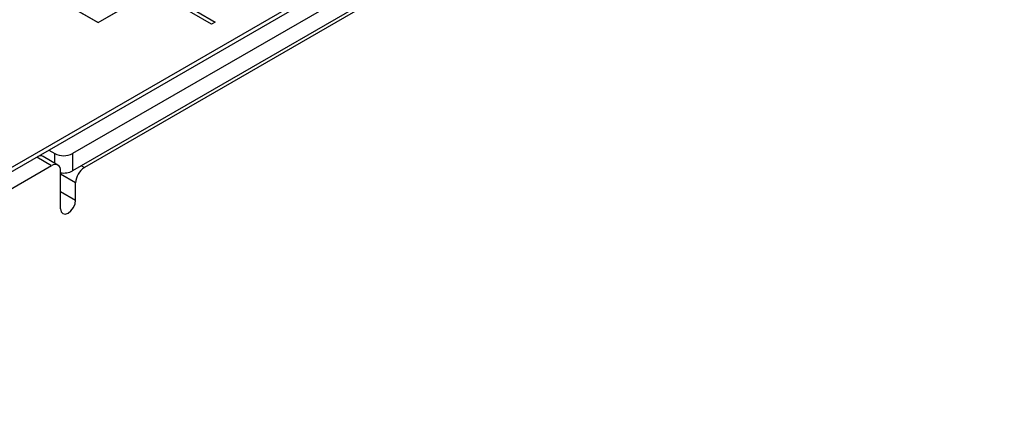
# Model space of a CAD drawing. Header units: millimetres. Extents: x 0 to 420, y 0 to 297.
# Tile 49 of 57: x 352 to 375, y 243 to 252. Entities that reach past the tile are written whole.
import ezdxf

# ---------------------------------------------------------------- set-up
doc = ezdxf.new("R2010")
doc.units = ezdxf.units.MM

msp = doc.modelspace()

# ---------------------------------------------------------------- linework, layer by layer
at = {"color": 7, "linetype": 'Continuous', "lineweight": 25}
for p, q in [((342.1, 243.289), (383.961, 267.455)), ((342.1, 243.187), (383.961, 267.353)), ((384.738, 267.394), (353.131, 249.147)), ((384.738, 266.986), (353.131, 248.739)), ((384.737, 266.905), (353.412, 248.821)), ((353.732, 252.252), (362.394, 257.252)), ((353.732, 252.25), (362.394, 257.25)), ((350.727, 253.986), (353.732, 252.252)), ((350.727, 253.984), (353.732, 252.25)), ((356.419, 252.211), (355.484, 252.751)), ((356.419, 252.209), (355.484, 252.749)), ((356.072, 252.509), (356.503, 252.26)), ((353.732, 252.252), (353.732, 252.25)), ((356.503, 252.26), (356.419, 252.211)), ((356.503, 252.258), (356.419, 252.209)), ((356.419, 252.211), (356.419, 252.209)), ((356.503, 252.26), (356.503, 252.258)), ((352.784, 248.877), (352.431, 249.081)), ((352.565, 249.229), (352.706, 249.147)), ((353.131, 249.147), (353.131, 248.739)), ((352.634, 248.862), (349.523, 247.066)), ((352.847, 247.841), (352.847, 248.74)), ((352.847, 248.658), (352.849, 248.693)), ((353.2, 248.454), (352.847, 248.658)), ((353.2, 248.046), (353.2, 248.454)), ((352.847, 248.25), (353.2, 248.046))]:
    msp.add_line(p, q, dxfattribs=at)
at = {"color": 8, "linetype": 'Continuous', "lineweight": 25}
for p, q in [((352.634, 248.862), (352.282, 249.066)), ((352.318, 249.086), (352.318, 249.084)), ((352.706, 248.922), (352.706, 249.147)), ((353.343, 248.861), (353.412, 248.821))]:
    msp.add_line(p, q, dxfattribs=at)
at = {"color": 7, "linetype": 'Continuous', "lineweight": 25, "flags": 128}
msp.add_lwpolyline([(352.847, 247.841), (352.86, 247.771), (352.898, 247.727), (352.956, 247.716), (353.023, 247.739), (353.091, 247.794), (353.148, 247.871), (353.187, 247.96), (353.2, 248.046)], dxfattribs=at)
at = {"color": 7, "linetype": 'Continuous', "lineweight": 25}
for centre, radius, start, end in [((352.37, 248.953), 0.142, 64.8018, 117.586), ((352.919, 249.557), 0.461, 242.6093, 297.3905), ((352.717, 248.761), 0.131, 350.7858, 129.2035), ((353.661, 248.433), 0.461, 122.6055, 177.3945), ((352.919, 249.148), 0.46, 261.159, 297.3363)]:
    msp.add_arc(centre, radius, start, end, dxfattribs=at)

doc.saveas('drawing.dxf')
